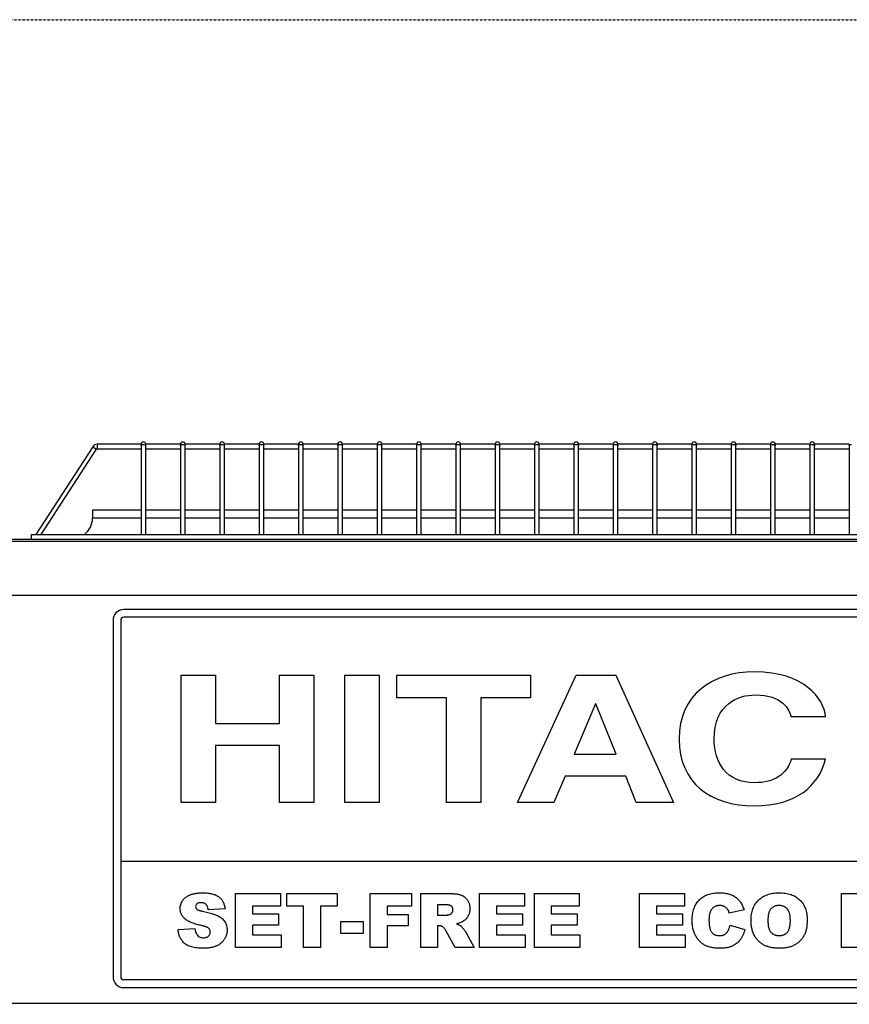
# Model space of a CAD drawing. Extents: x -90708 to 277869, y -117 to 207445.
# Tile 84 of 233: x -87454 to -86916, y 134511 to 135149. Entities that reach past the tile are written whole.
import ezdxf

# ---------------------------------------------------------------- set-up
doc = ezdxf.new("R2010")
doc.units = 0
doc.header["$MEASUREMENT"] = 0
doc.linetypes.add('DASHDOT', pattern=[1, 0.5, -0.25, 0, -0.25])
doc.layers.add('ARQ - EQUIPO CONDENSADORA', color=40, linetype='CONTINUOUS')
doc.layers.add('ARQ-GRELHAS', color=30, linetype='CONTINUOUS')

msp = doc.modelspace()

# ---------------------------------------------------------------- linework, layer by layer
at = {"layer": 'ARQ - EQUIPO CONDENSADORA', "linetype": 'Continuous'}
for p, q in [((-87406.681, 134871.941), (-87443.636, 134815.035)), ((-87440.059, 134815.035), (-87404.165, 134870.307)), ((-87406.681, 134871.941), (-87404.165, 134870.307)), ((-87375.322, 134873.535), (-87403.745, 134873.535)), ((-87403.745, 134873.535), (-87403.745, 134870.535)), ((-87403.745, 134870.535), (-87375.322, 134870.535)), ((-87375.322, 134873.535), (-87375.322, 134872.624)), ((-87375.322, 134872.624), (-87375.322, 134815.035)), ((-87372.322, 134872.624), (-87372.322, 134873.535)), ((-87349.822, 134873.535), (-87372.322, 134873.535)), ((-87372.322, 134815.035), (-87372.322, 134872.624)), ((-87372.322, 134870.535), (-87349.822, 134870.535)), ((-87349.822, 134873.535), (-87349.822, 134872.624)), ((-87349.822, 134872.624), (-87349.822, 134815.035)), ((-87346.822, 134872.624), (-87346.822, 134873.535)), ((-87324.322, 134873.535), (-87346.822, 134873.535)), ((-87346.822, 134815.035), (-87346.822, 134872.624)), ((-87346.822, 134870.535), (-87324.322, 134870.535)), ((-87324.322, 134873.535), (-87324.322, 134872.624)), ((-87324.322, 134872.624), (-87324.322, 134815.035)), ((-87321.322, 134872.624), (-87321.322, 134873.535)), ((-87298.822, 134873.535), (-87321.322, 134873.535)), ((-87321.322, 134815.035), (-87321.322, 134872.624)), ((-87321.322, 134870.535), (-87298.822, 134870.535)), ((-87298.822, 134873.535), (-87298.822, 134872.624)), ((-87298.822, 134872.624), (-87298.822, 134815.035)), ((-87295.822, 134872.624), (-87295.822, 134873.535)), ((-87273.322, 134873.535), (-87295.822, 134873.535)), ((-87295.822, 134815.035), (-87295.822, 134872.624)), ((-87295.822, 134870.535), (-87273.322, 134870.535)), ((-87273.322, 134873.535), (-87273.322, 134872.624)), ((-87273.322, 134872.624), (-87273.322, 134815.035)), ((-87270.322, 134872.624), (-87270.322, 134873.535)), ((-87247.822, 134873.535), (-87270.322, 134873.535)), ((-87270.322, 134815.035), (-87270.322, 134872.624)), ((-87270.322, 134870.535), (-87247.822, 134870.535)), ((-87247.822, 134873.535), (-87247.822, 134872.624)), ((-87247.822, 134872.624), (-87247.822, 134815.035)), ((-87244.822, 134872.624), (-87244.822, 134873.535)), ((-87222.322, 134873.535), (-87244.822, 134873.535)), ((-87244.822, 134815.035), (-87244.822, 134872.624)), ((-87244.822, 134870.535), (-87222.322, 134870.535)), ((-87222.322, 134873.535), (-87222.322, 134872.624)), ((-87222.322, 134872.624), (-87222.322, 134815.035)), ((-87219.322, 134872.624), (-87219.322, 134873.535)), ((-87196.822, 134873.535), (-87219.322, 134873.535)), ((-87219.322, 134815.035), (-87219.322, 134872.624)), ((-87219.322, 134870.535), (-87196.822, 134870.535)), ((-87196.822, 134873.535), (-87196.822, 134872.624)), ((-87196.822, 134872.624), (-87196.822, 134815.035)), ((-87193.822, 134872.624), (-87193.822, 134873.535)), ((-87171.322, 134873.535), (-87193.822, 134873.535)), ((-87193.822, 134815.035), (-87193.822, 134872.624)), ((-87193.822, 134870.535), (-87171.322, 134870.535)), ((-87171.322, 134873.535), (-87171.322, 134872.624)), ((-87171.322, 134872.624), (-87171.322, 134815.035)), ((-87168.322, 134872.624), (-87168.322, 134873.535)), ((-87145.822, 134873.535), (-87168.322, 134873.535)), ((-87168.322, 134815.035), (-87168.322, 134872.624)), ((-87168.322, 134870.535), (-87145.822, 134870.535)), ((-87145.822, 134873.535), (-87145.822, 134872.624)), ((-87145.822, 134872.624), (-87145.822, 134815.035)), ((-87142.822, 134872.624), (-87142.822, 134873.535)), ((-87120.322, 134873.535), (-87142.822, 134873.535)), ((-87142.822, 134815.035), (-87142.822, 134872.624)), ((-87142.822, 134870.535), (-87120.322, 134870.535)), ((-87120.322, 134873.535), (-87120.322, 134872.624)), ((-87120.322, 134872.624), (-87120.322, 134815.035)), ((-87117.322, 134872.624), (-87117.322, 134873.535)), ((-87094.822, 134873.535), (-87117.322, 134873.535)), ((-87117.322, 134815.035), (-87117.322, 134872.624)), ((-87117.322, 134870.535), (-87094.822, 134870.535)), ((-87094.822, 134873.535), (-87094.822, 134872.624)), ((-87094.822, 134872.624), (-87094.822, 134815.035)), ((-87091.822, 134872.624), (-87091.822, 134873.535)), ((-87069.322, 134873.535), (-87091.822, 134873.535)), ((-87091.822, 134815.035), (-87091.822, 134872.624)), ((-87091.822, 134870.535), (-87069.322, 134870.535)), ((-87069.322, 134873.535), (-87069.322, 134872.624)), ((-87069.322, 134872.624), (-87069.322, 134815.035)), ((-87066.322, 134872.624), (-87066.322, 134873.535)), ((-87043.822, 134873.535), (-87066.322, 134873.535)), ((-87066.322, 134815.035), (-87066.322, 134872.624)), ((-87066.322, 134870.535), (-87043.822, 134870.535)), ((-87043.822, 134873.535), (-87043.822, 134872.624)), ((-87043.822, 134872.624), (-87043.822, 134815.035)), ((-87040.822, 134872.624), (-87040.822, 134873.535)), ((-87018.322, 134873.535), (-87040.822, 134873.535)), ((-87040.822, 134815.035), (-87040.822, 134872.624)), ((-87040.822, 134870.535), (-87018.322, 134870.535)), ((-87018.322, 134873.535), (-87018.322, 134872.624)), ((-87018.322, 134872.624), (-87018.322, 134815.035)), ((-87015.322, 134872.624), (-87015.322, 134873.535)), ((-86992.822, 134873.535), (-87015.322, 134873.535)), ((-87015.322, 134815.035), (-87015.322, 134872.624)), ((-87015.322, 134870.535), (-86992.822, 134870.535)), ((-86992.822, 134873.535), (-86992.822, 134872.624)), ((-86992.822, 134872.624), (-86992.822, 134815.035)), ((-86989.822, 134872.624), (-86989.822, 134873.535)), ((-86967.322, 134873.535), (-86989.822, 134873.535)), ((-86989.822, 134815.035), (-86989.822, 134872.624)), ((-86989.822, 134870.535), (-86967.322, 134870.535)), ((-86967.322, 134873.535), (-86967.322, 134872.624)), ((-86967.322, 134872.624), (-86967.322, 134815.035)), ((-86964.322, 134872.624), (-86964.322, 134873.535)), ((-86941.822, 134873.535), (-86964.322, 134873.535)), ((-86964.322, 134815.035), (-86964.322, 134872.624)), ((-86964.322, 134870.535), (-86941.822, 134870.535)), ((-86941.822, 134873.535), (-86941.822, 134872.624)), ((-86941.822, 134872.624), (-86941.822, 134815.035)), ((-86938.822, 134872.624), (-86938.822, 134873.535)), ((-86916.322, 134873.535), (-86938.822, 134873.535)), ((-86938.822, 134815.035), (-86938.822, 134872.624)), ((-86938.822, 134870.535), (-86916.322, 134870.535)), ((-86916.322, 134873.535), (-86916.322, 134872.624)), ((-86916.322, 134872.624), (-86916.322, 134815.035)), ((-87406.821, 134830.785), (-87406.821, 134825.785)), ((-87375.322, 134830.785), (-87406.821, 134830.785)), ((-87349.822, 134830.785), (-87372.322, 134830.785)), ((-87324.322, 134830.785), (-87346.822, 134830.785)), ((-87298.822, 134830.785), (-87321.322, 134830.785)), ((-87273.322, 134830.785), (-87295.822, 134830.785)), ((-87247.822, 134830.785), (-87270.322, 134830.785)), ((-87222.322, 134830.785), (-87244.822, 134830.785)), ((-87196.822, 134830.785), (-87219.322, 134830.785)), ((-87171.322, 134830.785), (-87193.822, 134830.785)), ((-87145.822, 134830.785), (-87168.322, 134830.785)), ((-87120.322, 134830.785), (-87142.822, 134830.785)), ((-87094.822, 134830.785), (-87117.322, 134830.785)), ((-87069.322, 134830.785), (-87091.822, 134830.785)), ((-87043.822, 134830.785), (-87066.322, 134830.785)), ((-87018.322, 134830.785), (-87040.822, 134830.785)), ((-86992.822, 134830.785), (-87015.322, 134830.785)), ((-86967.322, 134830.785), (-86989.822, 134830.785)), ((-86941.822, 134830.785), (-86964.322, 134830.785)), ((-86916.322, 134830.785), (-86938.822, 134830.785)), ((-87406.821, 134825.785), (-87375.322, 134825.785)), ((-87372.322, 134825.785), (-87349.822, 134825.785)), ((-87346.822, 134825.785), (-87324.322, 134825.785)), ((-87321.322, 134825.785), (-87298.822, 134825.785)), ((-87295.822, 134825.785), (-87273.322, 134825.785)), ((-87270.322, 134825.785), (-87247.822, 134825.785)), ((-87244.822, 134825.785), (-87222.322, 134825.785)), ((-87219.322, 134825.785), (-87196.822, 134825.785)), ((-87193.822, 134825.785), (-87171.322, 134825.785)), ((-87168.322, 134825.785), (-87145.822, 134825.785)), ((-87142.822, 134825.785), (-87120.322, 134825.785)), ((-87117.322, 134825.785), (-87094.822, 134825.785)), ((-87091.822, 134825.785), (-87069.322, 134825.785)), ((-87066.322, 134825.785), (-87043.822, 134825.785)), ((-87040.822, 134825.785), (-87018.322, 134825.785)), ((-87015.322, 134825.785), (-86992.822, 134825.785)), ((-86989.822, 134825.785), (-86967.322, 134825.785)), ((-86964.322, 134825.785), (-86941.822, 134825.785)), ((-86938.822, 134825.785), (-86916.322, 134825.785)), ((-87545.072, 134812.035), (-87446.322, 134812.035)), ((-87545.072, 134810.784), (-86593.572, 134810.784)), ((-87446.322, 134812.035), (-87446.322, 134815.035)), ((-87446.322, 134815.035), (-86690.322, 134815.035)), ((-87446.322, 134812.035), (-86690.322, 134812.035)), ((-87545.072, 134775.785), (-86593.572, 134775.785)), ((-86750.521, 134766.491), (-87386.521, 134766.491)), ((-87393.521, 134759.491), (-87393.521, 134528.491)), ((-87388.521, 134759.491), (-87388.521, 134603.491)), ((-86750.521, 134761.491), (-87386.521, 134761.491)), ((-87349.424, 134723.849), (-87327.171, 134723.849)), ((-87349.424, 134641.491), (-87349.424, 134723.849)), ((-87327.171, 134723.849), (-87327.171, 134692.649)), ((-87285.633, 134723.849), (-87263.381, 134723.849)), ((-87285.633, 134692.649), (-87285.633, 134723.849)), ((-87263.381, 134723.849), (-87263.381, 134641.491)), ((-87243.354, 134723.849), (-87221.102, 134723.849)), ((-87243.354, 134641.491), (-87243.354, 134723.849)), ((-87221.102, 134723.849), (-87221.102, 134641.491)), ((-87209.53, 134723.849), (-87122.894, 134723.849)), ((-87209.53, 134709.281), (-87209.53, 134723.849)), ((-87131.35, 134641.491), (-87093.373, 134723.849)), ((-87122.894, 134723.849), (-87122.894, 134709.281)), ((-87093.373, 134723.849), (-87067.708, 134723.849)), ((-87067.708, 134723.849), (-87030.176, 134641.491)), ((-87177.339, 134709.281), (-87209.53, 134709.281)), ((-87177.339, 134641.491), (-87177.339, 134709.281)), ((-87155.086, 134709.281), (-87155.086, 134641.491)), ((-87122.894, 134709.281), (-87155.086, 134709.281)), ((-87080.911, 134705.267), (-87094.559, 134672.691)), ((-87080.614, 134705.267), (-87080.911, 134705.267)), ((-87067.411, 134672.691), (-87080.614, 134705.267)), ((-86931.672, 134696.893), (-86953.923, 134696.893)), ((-87327.171, 134692.649), (-87285.633, 134692.649)), ((-87327.171, 134678.426), (-87327.171, 134641.491)), ((-87285.633, 134678.426), (-87327.171, 134678.426)), ((-87285.633, 134641.491), (-87285.633, 134678.426)), ((-87094.559, 134672.691), (-87067.411, 134672.691)), ((-86953.923, 134669.709), (-86931.672, 134669.709)), ((-87100.494, 134658.467), (-87107.911, 134641.491)), ((-87061.181, 134658.467), (-87100.494, 134658.467)), ((-87054.357, 134641.491), (-87061.181, 134658.467)), ((-87327.171, 134641.491), (-87349.424, 134641.491)), ((-87263.381, 134641.491), (-87285.633, 134641.491)), ((-87221.102, 134641.491), (-87243.354, 134641.491)), ((-87155.086, 134641.491), (-87177.339, 134641.491)), ((-87107.911, 134641.491), (-87131.35, 134641.491)), ((-87030.176, 134641.491), (-87054.357, 134641.491)), ((-87388.521, 134603.491), (-87388.521, 134528.491)), ((-87388.521, 134603.491), (-86748.521, 134603.491)), ((-87314.082, 134582.426), (-87284.992, 134582.426)), ((-87314.082, 134547.426), (-87314.082, 134582.426)), ((-87284.992, 134582.426), (-87284.992, 134574.244)), ((-87280.901, 134582.426), (-87248.173, 134582.426)), ((-87280.901, 134574.244), (-87280.901, 134582.426)), ((-87248.173, 134582.426), (-87248.173, 134574.244)), ((-87226.81, 134582.426), (-87199.992, 134582.426)), ((-87226.81, 134547.426), (-87226.81, 134582.426)), ((-87199.992, 134582.426), (-87199.992, 134574.244)), ((-87194.082, 134547.426), (-87194.082, 134582.426)), ((-87194.082, 134582.426), (-87175.922, 134582.426)), ((-87155.901, 134547.426), (-87155.901, 134582.426)), ((-87155.901, 134582.426), (-87126.81, 134582.426)), ((-87126.81, 134582.426), (-87126.81, 134574.244)), ((-87120.446, 134582.426), (-87091.355, 134582.426)), ((-87120.446, 134547.426), (-87120.446, 134582.426)), ((-87091.355, 134582.426), (-87091.355, 134574.244)), ((-87052.264, 134547.426), (-87052.264, 134582.426)), ((-87052.264, 134582.426), (-87023.173, 134582.426)), ((-87023.173, 134582.426), (-87023.173, 134574.244)), ((-86921.355, 134547.426), (-86921.355, 134582.426)), ((-86921.355, 134582.426), (-86894.537, 134582.426)), ((-87178.358, 134575.153), (-87183.173, 134575.153)), ((-87183.173, 134575.153), (-87183.173, 134568.335)), ((-87320.901, 134572.575), (-87331.81, 134571.971)), ((-87284.992, 134574.244), (-87303.173, 134574.244)), ((-87303.173, 134574.244), (-87303.173, 134569.244)), ((-87303.173, 134569.244), (-87286.355, 134569.244)), ((-87286.355, 134569.244), (-87286.355, 134561.971)), ((-87269.992, 134574.244), (-87280.901, 134574.244)), ((-87269.992, 134547.426), (-87269.992, 134574.244)), ((-87259.082, 134574.244), (-87259.082, 134547.426)), ((-87248.173, 134574.244), (-87259.082, 134574.244)), ((-87199.992, 134574.244), (-87215.901, 134574.244)), ((-87215.901, 134574.244), (-87215.901, 134568.79)), ((-87215.901, 134568.79), (-87202.264, 134568.79)), ((-87202.264, 134568.79), (-87202.264, 134561.517)), ((-87183.173, 134568.335), (-87178.55, 134568.335)), ((-87126.81, 134574.244), (-87144.992, 134574.244)), ((-87144.992, 134574.244), (-87144.992, 134569.244)), ((-87144.992, 134569.244), (-87128.173, 134569.244)), ((-87128.173, 134569.244), (-87128.173, 134561.971)), ((-87091.355, 134574.244), (-87109.537, 134574.244)), ((-87109.537, 134574.244), (-87109.537, 134569.244)), ((-87109.537, 134569.244), (-87092.719, 134569.244)), ((-87092.719, 134569.244), (-87092.719, 134561.971)), ((-87023.173, 134574.244), (-87041.355, 134574.244)), ((-87041.355, 134574.244), (-87041.355, 134569.244)), ((-87041.355, 134569.244), (-87024.537, 134569.244)), ((-87024.537, 134569.244), (-87024.537, 134561.971)), ((-86984.537, 134571.858), (-86994.082, 134569.699)), ((-87286.355, 134561.971), (-87303.173, 134561.971)), ((-87303.173, 134561.971), (-87303.173, 134555.608)), ((-87245.901, 134564.244), (-87231.355, 134564.244)), ((-87245.901, 134556.517), (-87245.901, 134564.244)), ((-87231.355, 134564.244), (-87231.355, 134556.517)), ((-87215.901, 134561.517), (-87215.901, 134547.426)), ((-87202.264, 134561.517), (-87215.901, 134561.517)), ((-87182.215, 134561.517), (-87183.173, 134561.517)), ((-87183.173, 134561.517), (-87183.173, 134547.426)), ((-87128.173, 134561.971), (-87144.992, 134561.971)), ((-87144.992, 134561.971), (-87144.992, 134555.608)), ((-87109.537, 134561.971), (-87109.537, 134555.608)), ((-87092.719, 134561.971), (-87109.537, 134561.971)), ((-87041.355, 134561.971), (-87041.355, 134555.608)), ((-87024.537, 134561.971), (-87041.355, 134561.971)), ((-86993.628, 134561.971), (-86984.082, 134559.102)), ((-87351.355, 134559.059), (-87340.446, 134559.699)), ((-87303.173, 134555.608), (-87284.537, 134555.608)), ((-87284.537, 134555.608), (-87284.537, 134547.426)), ((-87231.355, 134556.517), (-87245.901, 134556.517)), ((-87171.845, 134547.426), (-87177.598, 134558.037)), ((-87164.942, 134557.405), (-87159.537, 134547.426)), ((-87144.992, 134555.608), (-87126.355, 134555.608)), ((-87126.355, 134555.608), (-87126.355, 134547.426)), ((-87109.537, 134555.608), (-87090.901, 134555.608)), ((-87090.901, 134555.608), (-87090.901, 134547.426)), ((-87041.355, 134555.608), (-87022.719, 134555.608)), ((-87022.719, 134555.608), (-87022.719, 134547.426)), ((-87284.537, 134547.426), (-87314.082, 134547.426)), ((-87259.082, 134547.426), (-87269.992, 134547.426)), ((-87215.901, 134547.426), (-87226.81, 134547.426)), ((-87183.173, 134547.426), (-87194.082, 134547.426)), ((-87159.537, 134547.426), (-87171.845, 134547.426)), ((-87126.355, 134547.426), (-87155.901, 134547.426)), ((-87090.901, 134547.426), (-87120.446, 134547.426)), ((-87022.719, 134547.426), (-87052.264, 134547.426)), ((-86910.446, 134547.426), (-86921.355, 134547.426)), ((-86750.521, 134526.491), (-87386.521, 134526.491)), ((-87386.521, 134521.491), (-86750.521, 134521.491)), ((-86633.972, 134511.286), (-87503.77, 134511.286))]:
    msp.add_line(p, q, dxfattribs=at)
at = {"layer": 'ARQ - EQUIPO CONDENSADORA', "linetype": 'Continuous', "flags": 128}
for points in [[(-87375.322, 134872.624), (-87375.207, 134872.937), (-87374.882, 134873.202), (-87374.396, 134873.379), (-87373.822, 134873.441)], [(-87373.822, 134873.441), (-87373.248, 134873.379), (-87372.761, 134873.202), (-87372.436, 134872.937), (-87372.322, 134872.624)], [(-87349.822, 134872.624), (-87349.707, 134872.937), (-87349.382, 134873.202), (-87348.896, 134873.379), (-87348.322, 134873.441)], [(-87348.322, 134873.441), (-87347.748, 134873.379), (-87347.261, 134873.202), (-87346.936, 134872.937), (-87346.822, 134872.624)], [(-87324.322, 134872.624), (-87324.207, 134872.937), (-87323.882, 134873.202), (-87323.396, 134873.379), (-87322.822, 134873.441)], [(-87322.822, 134873.441), (-87322.248, 134873.379), (-87321.761, 134873.202), (-87321.436, 134872.937), (-87321.322, 134872.624)], [(-87298.822, 134872.624), (-87298.707, 134872.937), (-87298.382, 134873.202), (-87297.896, 134873.379), (-87297.322, 134873.441)], [(-87297.322, 134873.441), (-87296.748, 134873.379), (-87296.261, 134873.202), (-87295.936, 134872.937), (-87295.822, 134872.624)], [(-87273.322, 134872.624), (-87273.207, 134872.937), (-87272.882, 134873.202), (-87272.396, 134873.379), (-87271.822, 134873.441)], [(-87271.822, 134873.441), (-87271.248, 134873.379), (-87270.761, 134873.202), (-87270.436, 134872.937), (-87270.322, 134872.624)], [(-87247.822, 134872.624), (-87247.707, 134872.937), (-87247.382, 134873.202), (-87246.896, 134873.379), (-87246.322, 134873.441)], [(-87246.322, 134873.441), (-87245.748, 134873.379), (-87245.261, 134873.202), (-87244.936, 134872.937), (-87244.822, 134872.624)], [(-87222.322, 134872.624), (-87222.207, 134872.937), (-87221.882, 134873.202), (-87221.396, 134873.379), (-87220.822, 134873.441)], [(-87220.822, 134873.441), (-87220.248, 134873.379), (-87219.761, 134873.202), (-87219.436, 134872.937), (-87219.322, 134872.624)], [(-87196.822, 134872.624), (-87196.707, 134872.937), (-87196.382, 134873.202), (-87195.896, 134873.379), (-87195.322, 134873.441)], [(-87195.322, 134873.441), (-87194.748, 134873.379), (-87194.261, 134873.202), (-87193.936, 134872.937), (-87193.822, 134872.624)], [(-87171.322, 134872.624), (-87171.207, 134872.937), (-87170.882, 134873.202), (-87170.396, 134873.379), (-87169.822, 134873.441)], [(-87169.822, 134873.441), (-87169.248, 134873.379), (-87168.761, 134873.202), (-87168.436, 134872.937), (-87168.322, 134872.624)], [(-87145.822, 134872.624), (-87145.707, 134872.937), (-87145.382, 134873.202), (-87144.896, 134873.379), (-87144.322, 134873.441)], [(-87144.322, 134873.441), (-87143.748, 134873.379), (-87143.261, 134873.202), (-87142.936, 134872.937), (-87142.822, 134872.624)], [(-87120.322, 134872.624), (-87120.207, 134872.937), (-87119.882, 134873.202), (-87119.396, 134873.379), (-87118.822, 134873.441)], [(-87118.822, 134873.441), (-87118.248, 134873.379), (-87117.761, 134873.202), (-87117.436, 134872.937), (-87117.322, 134872.624)], [(-87094.822, 134872.624), (-87094.707, 134872.937), (-87094.382, 134873.202), (-87093.896, 134873.379), (-87093.322, 134873.441)], [(-87093.322, 134873.441), (-87092.748, 134873.379), (-87092.261, 134873.202), (-87091.936, 134872.937), (-87091.822, 134872.624)], [(-87069.322, 134872.624), (-87069.207, 134872.937), (-87068.882, 134873.202), (-87068.396, 134873.379), (-87067.822, 134873.441)], [(-87067.822, 134873.441), (-87067.248, 134873.379), (-87066.761, 134873.202), (-87066.436, 134872.937), (-87066.322, 134872.624)], [(-87043.822, 134872.624), (-87043.707, 134872.937), (-87043.382, 134873.202), (-87042.896, 134873.379), (-87042.322, 134873.441)], [(-87042.322, 134873.441), (-87041.748, 134873.379), (-87041.261, 134873.202), (-87040.936, 134872.937), (-87040.822, 134872.624)], [(-87018.322, 134872.624), (-87018.207, 134872.937), (-87017.882, 134873.202), (-87017.396, 134873.379), (-87016.822, 134873.441)], [(-87016.822, 134873.441), (-87016.248, 134873.379), (-87015.761, 134873.202), (-87015.436, 134872.937), (-87015.322, 134872.624)], [(-86992.822, 134872.624), (-86992.707, 134872.937), (-86992.382, 134873.202), (-86991.896, 134873.379), (-86991.322, 134873.441)], [(-86991.322, 134873.441), (-86990.748, 134873.379), (-86990.261, 134873.202), (-86989.936, 134872.937), (-86989.822, 134872.624)], [(-86967.322, 134872.624), (-86967.207, 134872.937), (-86966.882, 134873.202), (-86966.396, 134873.379), (-86965.822, 134873.441)], [(-86965.822, 134873.441), (-86965.248, 134873.379), (-86964.761, 134873.202), (-86964.436, 134872.937), (-86964.322, 134872.624)], [(-86941.822, 134872.624), (-86941.707, 134872.937), (-86941.382, 134873.202), (-86940.896, 134873.379), (-86940.322, 134873.441)], [(-86940.322, 134873.441), (-86939.748, 134873.379), (-86939.261, 134873.202), (-86938.936, 134872.937), (-86938.822, 134872.624)], [(-86916.322, 134872.624), (-86916.207, 134872.937), (-86915.882, 134873.202), (-86915.396, 134873.379), (-86914.822, 134873.441)]]:
    msp.add_lwpolyline(points, dxfattribs=at)
at = {"layer": 'ARQ - EQUIPO CONDENSADORA', "linetype": 'Continuous'}
for centre, radius, start, end in [((-87373.822, 134873.535), 1.5, 90, 180), ((-87373.822, 134873.535), 1.5, 0, 90), ((-87348.322, 134873.535), 1.5, 90, 180), ((-87348.322, 134873.535), 1.5, 0, 90), ((-87322.822, 134873.535), 1.5, 90, 180), ((-87322.822, 134873.535), 1.5, 0, 90), ((-87297.322, 134873.535), 1.5, 90, 180), ((-87297.322, 134873.535), 1.5, 0, 90), ((-87271.822, 134873.535), 1.5, 90, 180), ((-87271.822, 134873.535), 1.5, 0, 90), ((-87246.322, 134873.535), 1.5, 90, 180), ((-87246.322, 134873.535), 1.5, 0, 90), ((-87220.822, 134873.535), 1.5, 90, 180), ((-87220.822, 134873.535), 1.5, 0, 90), ((-87195.322, 134873.535), 1.5, 90, 180), ((-87195.322, 134873.535), 1.5, 0, 90), ((-87169.822, 134873.535), 1.5, 90, 180), ((-87169.822, 134873.535), 1.5, 0, 90), ((-87144.322, 134873.535), 1.5, 90, 180), ((-87144.322, 134873.535), 1.5, 0, 90), ((-87118.822, 134873.535), 1.5, 90, 180), ((-87118.822, 134873.535), 1.5, 0, 90), ((-87093.322, 134873.535), 1.5, 90, 180), ((-87093.322, 134873.535), 1.5, 0, 90), ((-87067.822, 134873.535), 1.5, 90, 180), ((-87067.822, 134873.535), 1.5, 0, 90), ((-87042.322, 134873.535), 1.5, 90, 180), ((-87042.322, 134873.535), 1.5, 0, 90), ((-87016.822, 134873.535), 1.5, 90, 180), ((-87016.822, 134873.535), 1.5, 0, 90), ((-86991.322, 134873.535), 1.5, 90, 180), ((-86991.322, 134873.535), 1.5, 0, 90), ((-86965.822, 134873.535), 1.5, 90, 180), ((-86965.822, 134873.535), 1.5, 0, 90), ((-86940.322, 134873.535), 1.5, 90, 180), ((-86940.322, 134873.535), 1.5, 0, 90), ((-87403.745, 134870.035), 3.5, 90, 147), ((-87403.745, 134870.035), 0.5, 90, 147), ((-87420.571, 134825.785), 13.75, 308.572651, 0), ((-87386.521, 134759.491), 7, 90, 180), ((-87386.521, 134759.491), 2, 90, 180), ((-87386.521, 134528.491), 7, 180, 270), ((-87386.521, 134528.491), 2, 180, 270)]:
    msp.add_arc(centre, radius, start, end, dxfattribs=at)
for points in [[(-86977.66, 134726.028), (-87005.104, 134726.028), (-87026.615, 134711.346), (-87026.615, 134682.555)], [(-86931.672, 134696.893), (-86932.858, 134709.052), (-86945.765, 134726.028), (-86977.66, 134726.028)], [(-87003.918, 134682.326), (-87003.918, 134705.611), (-86988.192, 134711.116), (-86977.511, 134711.116)], [(-86977.511, 134711.116), (-86959.116, 134711.116), (-86955.704, 134701.825), (-86953.923, 134696.893)], [(-87026.615, 134682.555), (-87026.615, 134654.108), (-87006.292, 134639.292), (-86977.956, 134639.292)], [(-86977.511, 134654.223), (-86996.352, 134654.223), (-87003.918, 134667.529), (-87003.918, 134682.326)], [(-86977.956, 134639.292), (-86951.253, 134639.292), (-86936.122, 134651.815), (-86931.672, 134669.709)], [(-86953.923, 134669.709), (-86956.594, 134659.614), (-86965.198, 134654.223), (-86977.511, 134654.223)]]:
    msp.add_open_spline(points, degree=3, dxfattribs=at)
for points, knots in [([(-87349.992, 134572.738), (-87349.972, 134573.178), (-87349.932, 134574.057), (-87349.631, 134575.351), (-87349.138, 134576.604), (-87348.579, 134577.603), (-87348.039, 134578.371), (-87347.576, 134578.919), (-87347.06, 134579.432), (-87346.497, 134579.916), (-87345.887, 134580.369), (-87345.23, 134580.793), (-87344.518, 134581.171), (-87343.761, 134581.532), (-87342.94, 134581.853), (-87342.05, 134582.128), (-87341.087, 134582.362), (-87340.052, 134582.551), (-87338.946, 134582.7), (-87337.768, 134582.804), (-87336.517, 134582.869), (-87335.659, 134582.877), (-87335.219, 134582.881)], [0, 0, 0, 0, 0.0654536, 0.1309271, 0.1968346, 0.265539, 0.3009733, 0.3365233, 0.3724461, 0.4092197, 0.4470395, 0.4855976, 0.5256921, 0.5670399, 0.6106068, 0.6568026, 0.7058322, 0.7582135, 0.8133963, 0.8721988, 0.9343717, 1, 1, 1, 1]), ([(-87335.219, 134582.881), (-87334.679, 134582.876), (-87333.633, 134582.866), (-87332.113, 134582.739), (-87330.692, 134582.553), (-87329.368, 134582.287), (-87328.147, 134581.935), (-87327.018, 134581.523), (-87325.993, 134581.015), (-87325.057, 134580.439), (-87324.218, 134579.771), (-87323.467, 134579.015), (-87322.812, 134578.164), (-87322.245, 134577.223), (-87321.773, 134576.189), (-87321.381, 134575.068), (-87321.08, 134573.855), (-87320.962, 134573.01), (-87320.901, 134572.575)], [0, 0, 0, 0, 0.0819697, 0.1587718, 0.2313098, 0.2995448, 0.3634809, 0.4241011, 0.4818083, 0.5368621, 0.5905822, 0.6442096, 0.6982736, 0.7532582, 0.8106703, 0.8704633, 0.9334035, 1, 1, 1, 1]), ([(-87175.922, 134582.426), (-87175.512, 134582.424), (-87174.719, 134582.419), (-87173.568, 134582.374), (-87172.493, 134582.312), (-87171.49, 134582.224), (-87170.562, 134582.094), (-87169.709, 134581.945), (-87168.929, 134581.781), (-87168.219, 134581.569), (-87167.556, 134581.337), (-87166.935, 134581.052), (-87166.351, 134580.712), (-87165.79, 134580.342), (-87165.267, 134579.916), (-87164.775, 134579.448), (-87164.322, 134578.925), (-87163.896, 134578.368), (-87163.511, 134577.771), (-87163.177, 134577.136), (-87162.892, 134576.469), (-87162.669, 134575.768), (-87162.479, 134575.042), (-87162.352, 134574.279), (-87162.284, 134573.483), (-87162.271, 134572.942), (-87162.264, 134572.667)], [0, 0, 0, 0, 0.0637567, 0.1234965, 0.1792405, 0.231421, 0.2801496, 0.325043, 0.3661729, 0.4041886, 0.4402067, 0.4754935, 0.5103232, 0.5453802, 0.5799693, 0.6151559, 0.6509319, 0.6874889, 0.7242884, 0.7613783, 0.7990243, 0.8370149, 0.875805, 0.9157898, 0.9572273, 1, 1, 1, 1]), ([(-87018.173, 134565.011), (-87018.161, 134565.708), (-87018.138, 134567.065), (-87017.909, 134569.037), (-87017.564, 134570.891), (-87017.06, 134572.62), (-87016.403, 134574.217), (-87015.614, 134575.696), (-87014.669, 134577.045), (-87013.587, 134578.272), (-87012.37, 134579.36), (-87011.03, 134580.305), (-87009.57, 134581.105), (-87007.99, 134581.756), (-87006.29, 134582.262), (-87004.473, 134582.618), (-87002.537, 134582.844), (-87001.207, 134582.868), (-87000.524, 134582.881)], [0, 0, 0, 0, 0.0730518, 0.1422692, 0.2080186, 0.2706481, 0.3307834, 0.3888936, 0.4461421, 0.5031439, 0.5601252, 0.6169672, 0.6747598, 0.734436, 0.7958749, 0.8604537, 0.9284373, 1, 1, 1, 1]), ([(-87000.524, 134582.881), (-86999.989, 134582.873), (-86998.945, 134582.857), (-86997.424, 134582.729), (-86995.992, 134582.515), (-86994.645, 134582.232), (-86993.392, 134581.842), (-86992.218, 134581.386), (-86991.138, 134580.829), (-86990.137, 134580.192), (-86989.219, 134579.461), (-86988.36, 134578.649), (-86987.571, 134577.737), (-86986.829, 134576.746), (-86986.163, 134575.649), (-86985.553, 134574.47), (-86985.003, 134573.2), (-86984.695, 134572.312), (-86984.537, 134571.858)], [0, 0, 0, 0, 0.0761095, 0.1484068, 0.2168227, 0.2819293, 0.3439056, 0.4032944, 0.4608092, 0.5163736, 0.5717367, 0.627458, 0.684241, 0.7429532, 0.8034049, 0.866343, 0.9316329, 1, 1, 1, 1]), ([(-86979.992, 134564.905), (-86979.976, 134565.594), (-86979.946, 134566.937), (-86979.726, 134568.893), (-86979.351, 134570.733), (-86978.827, 134572.456), (-86978.158, 134574.064), (-86977.329, 134575.549), (-86976.352, 134576.92), (-86975.227, 134578.167), (-86973.965, 134579.274), (-86972.589, 134580.25), (-86971.083, 134581.06), (-86969.465, 134581.729), (-86967.73, 134582.248), (-86965.88, 134582.611), (-86963.913, 134582.847), (-86962.561, 134582.869), (-86961.867, 134582.881)], [0, 0, 0, 0, 0.07134434, 0.13890113, 0.20342966, 0.2654283, 0.32494333, 0.38329114, 0.44107716, 0.49884032, 0.55664295, 0.6144871, 0.67302799, 0.73322142, 0.79538346, 0.86010332, 0.92817479, 1, 1, 1, 1]), ([(-86961.867, 134582.881), (-86961.158, 134582.868), (-86959.778, 134582.845), (-86957.771, 134582.619), (-86955.885, 134582.263), (-86954.127, 134581.752), (-86952.492, 134581.098), (-86950.987, 134580.292), (-86949.603, 134579.342), (-86948.353, 134578.244), (-86947.233, 134577.024), (-86946.268, 134575.674), (-86945.448, 134574.211), (-86944.778, 134572.63), (-86944.261, 134570.932), (-86943.898, 134569.119), (-86943.662, 134567.193), (-86943.639, 134565.869), (-86943.628, 134565.189)], [0, 0, 0, 0, 0.0735179, 0.1432345, 0.2093098, 0.2725342, 0.3329527, 0.3917718, 0.4493709, 0.5068408, 0.5640691, 0.620946, 0.6787084, 0.7377258, 0.7989017, 0.8626147, 0.9294293, 1, 1, 1, 1]), ([(-87336.575, 134576.517), (-87337.038, 134576.496), (-87337.959, 134576.455), (-87339.128, 134575.838), (-87339.874, 134574.865), (-87339.952, 134574.139), (-87339.992, 134573.775)], [0, 0, 0, 0, 0.2807647, 0.5600223, 0.7799757, 1, 1, 1, 1]), ([(-87331.81, 134571.971), (-87331.879, 134572.343), (-87332.009, 134573.042), (-87332.332, 134574.006), (-87332.77, 134574.805), (-87333.318, 134575.448), (-87333.977, 134575.937), (-87334.747, 134576.281), (-87335.628, 134576.477), (-87336.25, 134576.503), (-87336.575, 134576.517)], [0, 0, 0, 0, 0.1543154, 0.2905119, 0.4135577, 0.5247224, 0.6333085, 0.7459214, 0.8670608, 1, 1, 1, 1]), ([(-87173.173, 134571.787), (-87173.187, 134572.044), (-87173.213, 134572.533), (-87173.411, 134573.227), (-87173.773, 134573.814), (-87174.176, 134574.226), (-87174.572, 134574.501), (-87174.939, 134574.677), (-87175.364, 134574.823), (-87175.85, 134574.943), (-87176.39, 134575.043), (-87176.993, 134575.101), (-87177.654, 134575.147), (-87178.116, 134575.151), (-87178.358, 134575.153)], [0, 0, 0, 0, 0.1089896, 0.2075484, 0.3026768, 0.3986033, 0.4498908, 0.506965, 0.5708431, 0.6403025, 0.7189456, 0.8038373, 0.8974841, 1, 1, 1, 1]), ([(-87000.226, 134574.699), (-87000.52, 134574.691), (-87001.095, 134574.677), (-87001.93, 134574.54), (-87002.713, 134574.313), (-87003.442, 134573.989), (-87004.123, 134573.584), (-87004.746, 134573.08), (-87005.311, 134572.486), (-87005.636, 134572.037), (-87005.801, 134571.808)], [0, 0, 0, 0, 0.1343556, 0.2626372, 0.3855806, 0.5062353, 0.6261353, 0.746984, 0.8709946, 1, 1, 1, 1]), ([(-86995.119, 134572.078), (-86995.273, 134572.281), (-86995.575, 134572.681), (-86996.11, 134573.201), (-86996.688, 134573.653), (-86997.315, 134574.03), (-86997.986, 134574.332), (-86998.7, 134574.543), (-86999.452, 134574.675), (-86999.965, 134574.691), (-87000.226, 134574.699)], [0, 0, 0, 0, 0.1277933, 0.2514231, 0.3734696, 0.4956492, 0.6181007, 0.7422728, 0.8689766, 1, 1, 1, 1]), ([(-86961.895, 134574.699), (-86962.158, 134574.692), (-86962.675, 134574.679), (-86963.431, 134574.569), (-86964.149, 134574.396), (-86964.825, 134574.143), (-86965.461, 134573.821), (-86966.06, 134573.43), (-86966.617, 134572.964), (-86967.134, 134572.428), (-86967.598, 134571.807), (-86967.998, 134571.093), (-86968.337, 134570.287), (-86968.613, 134569.387), (-86968.821, 134568.396), (-86968.977, 134567.314), (-86969.069, 134566.14), (-86969.078, 134565.326), (-86969.082, 134564.905)], [0, 0, 0, 0, 0.05714178, 0.11219744, 0.16570617, 0.21728972, 0.26857761, 0.32021241, 0.37242785, 0.42589455, 0.4817443, 0.54023778, 0.60337573, 0.67120667, 0.74433607, 0.82331954, 0.90843694, 1, 1, 1, 1]), ([(-86954.537, 134565.373), (-86954.542, 134565.764), (-86954.55, 134566.521), (-86954.643, 134567.615), (-86954.796, 134568.627), (-86955.017, 134569.555), (-86955.291, 134570.406), (-86955.63, 134571.177), (-86956.036, 134571.863), (-86956.504, 134572.468), (-86957.024, 134572.993), (-86957.588, 134573.451), (-86958.197, 134573.84), (-86958.854, 134574.148), (-86959.547, 134574.405), (-86960.293, 134574.568), (-86961.08, 134574.68), (-86961.62, 134574.692), (-86961.895, 134574.699)], [0, 0, 0, 0, 0.0866633, 0.1678128, 0.2432633, 0.3134374, 0.3791917, 0.4412486, 0.4998718, 0.5556414, 0.6102217, 0.6636069, 0.7164835, 0.7700311, 0.8241778, 0.8802211, 0.9390344, 1, 1, 1, 1]), ([(-87346.93, 134566.048), (-87347.174, 134566.271), (-87347.654, 134566.708), (-87348.28, 134567.437), (-87348.814, 134568.209), (-87349.238, 134569.03), (-87349.578, 134569.893), (-87349.817, 134570.801), (-87349.963, 134571.756), (-87349.982, 134572.406), (-87349.992, 134572.738)], [0, 0, 0, 0, 0.1301467, 0.2559687, 0.3782466, 0.4993955, 0.6197643, 0.7434607, 0.8690781, 1, 1, 1, 1]), ([(-87339.992, 134573.775), (-87339.933, 134573.446), (-87339.827, 134572.856), (-87339.39, 134572.454), (-87339.196, 134572.277)], [0, 0, 0, 0, 0.5581028, 1, 1, 1, 1]), ([(-87339.196, 134572.277), (-87339.121, 134572.218), (-87338.96, 134572.092), (-87338.67, 134571.92), (-87338.311, 134571.761), (-87337.889, 134571.599), (-87337.4, 134571.443), (-87336.847, 134571.289), (-87336.23, 134571.131), (-87335.794, 134571.039), (-87335.567, 134570.991)], [0.00000257, 0.00000257, 0.00000257, 0.00000257, 0.07319797, 0.15856073, 0.25927445, 0.37686203, 0.507649, 0.65595393, 0.82017083, 0.9999965, 0.9999965, 0.9999965, 0.9999965]), ([(-87335.567, 134570.991), (-87334.372, 134570.725), (-87331.982, 134570.193), (-87328.447, 134569.199), (-87325.294, 134567.987), (-87322.712, 134566.304), (-87320.873, 134564.216), (-87319.727, 134561.654), (-87319.6, 134559.815), (-87319.537, 134558.896)], [0, 0, 0, 0, 0.16691278, 0.33380526, 0.5005338, 0.62550343, 0.75023172, 0.87509539, 1, 1, 1, 1]), ([(-87178.55, 134568.335), (-87178.396, 134568.342), (-87178.027, 134568.36), (-87177.388, 134568.456), (-87176.573, 134568.597), (-87175.974, 134568.721), (-87175.645, 134568.79)], [0, 0, 0, 0, 0.1571357, 0.3762192, 0.6578687, 1, 1, 1, 1]), ([(-87175.645, 134568.79), (-87175.47, 134568.83), (-87175.123, 134568.911), (-87174.647, 134569.145), (-87174.216, 134569.448), (-87173.851, 134569.831), (-87173.553, 134570.272), (-87173.33, 134570.748), (-87173.196, 134571.259), (-87173.181, 134571.608), (-87173.173, 134571.787)], [0, 0, 0, 0, 0.12751976, 0.25261248, 0.3746268, 0.50092764, 0.62709356, 0.75146948, 0.8732393, 1, 1, 1, 1]), ([(-87162.264, 134572.667), (-87162.278, 134572.198), (-87162.304, 134571.282), (-87162.552, 134569.961), (-87162.948, 134568.735), (-87163.515, 134567.617), (-87164.218, 134566.601), (-87165.042, 134565.686), (-87165.984, 134564.865), (-87166.692, 134564.415), (-87167.051, 134564.187)], [0, 0, 0, 0, 0.1377492, 0.2684083, 0.3927377, 0.514823, 0.6346707, 0.7541978, 0.8753508, 1, 1, 1, 1]), ([(-87005.801, 134571.808), (-87005.919, 134571.619), (-87006.164, 134571.226), (-87006.455, 134570.567), (-87006.717, 134569.841), (-87006.905, 134569.031), (-87007.074, 134568.151), (-87007.181, 134567.189), (-87007.255, 134566.153), (-87007.261, 134565.437), (-87007.264, 134565.068)], [0, 0, 0, 0, 0.0956557, 0.1984021, 0.3082937, 0.4265677, 0.554694, 0.6928069, 0.8414828, 1, 1, 1, 1]), ([(-86994.082, 134569.699), (-86994.162, 134569.953), (-86994.311, 134570.429), (-86994.568, 134571.078), (-86994.823, 134571.625), (-86995.026, 134571.935), (-86995.119, 134572.078)], [0, 0, 0, 0, 0.3068907, 0.5736635, 0.8040876, 1, 1, 1, 1]), ([(-87336.781, 134561.836), (-87337.356, 134561.969), (-87338.464, 134562.224), (-87340.052, 134562.678), (-87341.515, 134563.145), (-87342.85, 134563.659), (-87344.058, 134564.203), (-87345.139, 134564.776), (-87346.098, 134565.376), (-87346.66, 134565.83), (-87346.93, 134566.048)], [0, 0, 0, 0, 0.15940822, 0.30784662, 0.44660823, 0.57496719, 0.69451392, 0.80484284, 0.90595163, 1, 1, 1, 1]), ([(-87331.44, 134559.812), (-87331.537, 134559.903), (-87331.752, 134560.104), (-87332.167, 134560.359), (-87332.679, 134560.622), (-87333.299, 134560.873), (-87334.021, 134561.12), (-87334.845, 134561.369), (-87335.777, 134561.607), (-87336.435, 134561.758), (-87336.781, 134561.836)], [0, 0, 0, 0, 0.0689038, 0.1525584, 0.2522098, 0.3681148, 0.499701, 0.648857, 0.8154628, 1, 1, 1, 1]), ([(-87179.558, 134560.714), (-87179.756, 134560.837), (-87180.152, 134561.081), (-87180.804, 134561.335), (-87181.497, 134561.49), (-87181.972, 134561.508), (-87182.215, 134561.517)], [0, 0, 0, 0, 0.24745541, 0.4942802, 0.74213375, 1, 1, 1, 1]), ([(-87167.051, 134564.187), (-87167.307, 134564.05), (-87167.851, 134563.758), (-87168.766, 134563.395), (-87169.813, 134563.072), (-87170.559, 134562.891), (-87170.95, 134562.795)], [0, 0, 0, 0, 0.2094789, 0.4456511, 0.7089516, 1, 1, 1, 1]), ([(-87170.95, 134562.795), (-87170.651, 134562.69), (-87170.091, 134562.493), (-87169.326, 134562.166), (-87168.689, 134561.838), (-87168.325, 134561.593), (-87168.159, 134561.481)], [0, 0, 0, 0, 0.3077532, 0.5749755, 0.8058987, 1, 1, 1, 1]), ([(-86999.956, 134546.971), (-87000.422, 134546.978), (-87001.332, 134546.991), (-87002.664, 134547.059), (-87003.93, 134547.185), (-87005.131, 134547.373), (-87006.271, 134547.594), (-87007.343, 134547.879), (-87008.349, 134548.213), (-87009.295, 134548.597), (-87010.196, 134549.048), (-87011.052, 134549.584), (-87011.884, 134550.19), (-87012.676, 134550.883), (-87013.446, 134551.645), (-87014.189, 134552.484), (-87014.886, 134553.412), (-87015.565, 134554.402), (-87016.184, 134555.471), (-87016.718, 134556.621), (-87017.163, 134557.847), (-87017.531, 134559.141), (-87017.824, 134560.504), (-87018.027, 134561.943), (-87018.148, 134563.454), (-87018.165, 134564.485), (-87018.173, 134565.011)], [0, 0, 0, 0, 0.0478188, 0.0932657, 0.1366839, 0.1781802, 0.2177787, 0.2556881, 0.2917576, 0.3263689, 0.3603396, 0.3948879, 0.4297881, 0.4657456, 0.5026409, 0.5408127, 0.5804685, 0.6215282, 0.6638208, 0.7069245, 0.7513783, 0.7973144, 0.8447231, 0.894248, 0.9461043, 1, 1, 1, 1]), ([(-87007.264, 134565.068), (-87007.258, 134564.611), (-87007.247, 134563.737), (-87007.174, 134562.479), (-87007.031, 134561.334), (-87006.843, 134560.299), (-87006.607, 134559.372), (-87006.301, 134558.561), (-87005.951, 134557.854), (-87005.529, 134557.262), (-87005.062, 134556.76), (-87004.552, 134556.327), (-87003.996, 134555.968), (-87003.401, 134555.662), (-87002.755, 134555.437), (-87002.067, 134555.276), (-87001.335, 134555.173), (-87000.832, 134555.16), (-87000.574, 134555.153)], [0, 0, 0, 0, 0.1001368, 0.1916118, 0.2757696, 0.3527886, 0.4219903, 0.4851926, 0.5422626, 0.5943636, 0.6439154, 0.6921351, 0.7404775, 0.7887308, 0.8382799, 0.889992, 0.9433987, 1, 1, 1, 1]), ([(-87000.574, 134555.153), (-87000.325, 134555.159), (-86999.841, 134555.171), (-86999.136, 134555.245), (-86998.48, 134555.389), (-86997.872, 134555.582), (-86997.307, 134555.821), (-86996.791, 134556.121), (-86996.324, 134556.48), (-86995.905, 134556.897), (-86995.519, 134557.361), (-86995.172, 134557.879), (-86994.845, 134558.441), (-86994.54, 134559.049), (-86994.268, 134559.709), (-86994.033, 134560.419), (-86993.806, 134561.175), (-86993.689, 134561.701), (-86993.628, 134561.971)], [0, 0, 0, 0, 0.0694012, 0.1351916, 0.1973755, 0.256281, 0.3130865, 0.368141, 0.4223048, 0.4769497, 0.5327636, 0.5902865, 0.6506658, 0.7141721, 0.779916, 0.8496777, 0.9226217, 1, 1, 1, 1]), ([(-86961.44, 134546.971), (-86961.923, 134546.977), (-86962.871, 134546.988), (-86964.261, 134547.071), (-86965.588, 134547.222), (-86966.849, 134547.425), (-86968.049, 134547.689), (-86969.184, 134548.005), (-86970.257, 134548.383), (-86971.269, 134548.823), (-86972.225, 134549.331), (-86973.132, 134549.899), (-86973.988, 134550.543), (-86974.797, 134551.255), (-86975.565, 134552.032), (-86976.293, 134552.871), (-86976.969, 134553.783), (-86977.592, 134554.764), (-86978.164, 134555.806), (-86978.654, 134556.918), (-86979.065, 134558.097), (-86979.405, 134559.336), (-86979.667, 134560.639), (-86979.858, 134562.002), (-86979.974, 134563.432), (-86979.985, 134564.407), (-86979.992, 134564.905)], [0, 0, 0, 0, 0.04926477, 0.0966771, 0.14187167, 0.18541598, 0.22695128, 0.26708172, 0.30549313, 0.34290426, 0.3795192, 0.41575967, 0.4519768, 0.48859095, 0.52563958, 0.5632992, 0.60178643, 0.64130424, 0.68171264, 0.72289838, 0.76512686, 0.80894077, 0.85378312, 0.90059717, 0.94928165, 1, 1, 1, 1]), ([(-86969.082, 134564.905), (-86969.078, 134564.485), (-86969.069, 134563.677), (-86968.977, 134562.509), (-86968.822, 134561.435), (-86968.61, 134560.452), (-86968.347, 134559.556), (-86968.001, 134558.757), (-86967.609, 134558.042), (-86967.146, 134557.421), (-86966.631, 134556.888), (-86966.074, 134556.42), (-86965.466, 134556.029), (-86964.816, 134555.707), (-86964.122, 134555.458), (-86963.386, 134555.281), (-86962.606, 134555.172), (-86962.07, 134555.16), (-86961.795, 134555.153)], [0, 0, 0, 0, 0.0906437, 0.174872, 0.2529973, 0.3253009, 0.3921904, 0.4545764, 0.5132558, 0.5681405, 0.6213693, 0.6733524, 0.7251865, 0.777162, 0.8299581, 0.8842232, 0.9405551, 1, 1, 1, 1]), ([(-86961.795, 134555.153), (-86961.516, 134555.16), (-86960.968, 134555.172), (-86960.175, 134555.282), (-86959.427, 134555.45), (-86958.728, 134555.692), (-86958.077, 134556.006), (-86957.475, 134556.391), (-86956.927, 134556.85), (-86956.42, 134557.375), (-86955.964, 134557.994), (-86955.584, 134558.729), (-86955.261, 134559.571), (-86954.991, 134560.519), (-86954.79, 134561.577), (-86954.644, 134562.745), (-86954.55, 134564.022), (-86954.541, 134564.912), (-86954.537, 134565.373)], [0, 0, 0, 0, 0.05839813, 0.11427163, 0.16704653, 0.21833663, 0.2683158, 0.3176921, 0.36719945, 0.41720797, 0.46992029, 0.52698656, 0.58960894, 0.65800309, 0.73257416, 0.814327, 0.90356085, 1, 1, 1, 1]), ([(-86943.628, 134565.189), (-86943.636, 134564.694), (-86943.651, 134563.724), (-86943.74, 134562.304), (-86943.905, 134560.951), (-86944.13, 134559.665), (-86944.421, 134558.448), (-86944.774, 134557.297), (-86945.202, 134556.22), (-86945.684, 134555.203), (-86946.237, 134554.256), (-86946.839, 134553.359), (-86947.503, 134552.518), (-86948.22, 134551.728), (-86948.997, 134550.991), (-86949.839, 134550.321), (-86950.728, 134549.689), (-86951.681, 134549.122), (-86952.692, 134548.617), (-86953.763, 134548.176), (-86954.894, 134547.799), (-86956.088, 134547.495), (-86957.342, 134547.263), (-86958.652, 134547.091), (-86960.026, 134546.993), (-86960.962, 134546.979), (-86961.44, 134546.971)], [0, 0, 0, 0, 0.0511321, 0.1001516, 0.1469613, 0.191917, 0.2349258, 0.2761586, 0.3161265, 0.3546338, 0.3922215, 0.4293954, 0.466142, 0.5028472, 0.5395262, 0.5765776, 0.6139666, 0.6521369, 0.6909669, 0.7306644, 0.7716564, 0.8140706, 0.8578671, 0.9032512, 0.9505795, 1, 1, 1, 1]), ([(-87335.063, 134546.971), (-87335.78, 134546.983), (-87337.16, 134547.005), (-87339.145, 134547.155), (-87340.954, 134547.426), (-87342.598, 134547.785), (-87344.067, 134548.27), (-87345.374, 134548.846), (-87346.508, 134549.542), (-87347.465, 134550.355), (-87348.285, 134551.245), (-87349, 134552.195), (-87349.642, 134553.191), (-87350.172, 134554.256), (-87350.614, 134555.375), (-87350.964, 134556.551), (-87351.212, 134557.785), (-87351.307, 134558.63), (-87351.355, 134559.059)], [0, 0, 0, 0, 0.09411272, 0.18100967, 0.26075306, 0.33396929, 0.40132592, 0.46330678, 0.52103544, 0.57502316, 0.62753352, 0.67938709, 0.73089648, 0.78269052, 0.83510164, 0.88854464, 0.94334852, 1, 1, 1, 1]), ([(-87340.446, 134559.699), (-87340.34, 134558.946), (-87340.15, 134557.602), (-87339.492, 134556.419), (-87339.203, 134555.899)], [0, 0, 0, 0, 0.5603826, 1, 1, 1, 1]), ([(-87339.203, 134555.899), (-87338.9, 134555.538), (-87338.295, 134554.816), (-87336.805, 134553.957), (-87335.591, 134553.853), (-87334.849, 134553.79)], [0, 0, 0, 0, 0.2803964, 0.5605822, 1, 1, 1, 1]), ([(-87319.537, 134558.896), (-87319.542, 134558.619), (-87319.553, 134558.07), (-87319.639, 134557.255), (-87319.79, 134556.458), (-87319.997, 134555.675), (-87320.259, 134554.908), (-87320.581, 134554.159), (-87320.958, 134553.424), (-87321.396, 134552.712), (-87321.888, 134552.031), (-87322.416, 134551.381), (-87323.007, 134550.786), (-87323.628, 134550.217), (-87324.316, 134549.714), (-87325.031, 134549.229), (-87325.806, 134548.808), (-87326.621, 134548.412), (-87327.492, 134548.075), (-87328.41, 134547.773), (-87329.387, 134547.529), (-87330.417, 134547.32), (-87331.504, 134547.168), (-87332.644, 134547.055), (-87333.835, 134546.981), (-87334.648, 134546.975), (-87335.063, 134546.971)], [0, 0, 0, 0, 0.0377529, 0.0747194, 0.1114673, 0.1481528, 0.1849685, 0.2218082, 0.2591638, 0.2973821, 0.3355078, 0.3735366, 0.4113926, 0.4495293, 0.4882276, 0.5273136, 0.567156, 0.6082651, 0.650544, 0.6942941, 0.7398936, 0.7875801, 0.837428, 0.8892831, 0.9435566, 1, 1, 1, 1]), ([(-87334.849, 134553.79), (-87334.517, 134553.803), (-87333.884, 134553.829), (-87332.989, 134554.023), (-87332.219, 134554.369), (-87331.577, 134554.84), (-87331.087, 134555.413), (-87330.708, 134556.023), (-87330.487, 134556.692), (-87330.46, 134557.152), (-87330.446, 134557.383)], [0, 0, 0, 0, 0.15693686, 0.29907562, 0.42918278, 0.55307327, 0.671932, 0.78276784, 0.89096667, 1, 1, 1, 1]), ([(-87330.446, 134557.383), (-87330.459, 134557.605), (-87330.483, 134558.044), (-87330.677, 134558.682), (-87330.994, 134559.283), (-87331.289, 134559.633), (-87331.44, 134559.812)], [0, 0, 0, 0, 0.2470787, 0.4897309, 0.7381503, 1, 1, 1, 1]), ([(-87177.598, 134558.037), (-87177.771, 134558.352), (-87178.09, 134558.934), (-87178.596, 134559.696), (-87179.057, 134560.298), (-87179.404, 134560.586), (-87179.558, 134560.714)], [0, 0, 0, 0, 0.3227341, 0.5957131, 0.8208153, 1, 1, 1, 1]), ([(-87168.159, 134561.481), (-87168.049, 134561.391), (-87167.791, 134561.181), (-87167.4, 134560.769), (-87166.941, 134560.236), (-87166.443, 134559.611), (-87165.949, 134558.973), (-87165.523, 134558.38), (-87165.19, 134557.869), (-87165.018, 134557.548), (-87164.942, 134557.405)], [0, 0, 0, 0, 0.0821091, 0.1909018, 0.3260273, 0.4867773, 0.6498967, 0.7904421, 0.9067692, 1, 1, 1, 1]), ([(-86984.082, 134559.102), (-86984.165, 134558.775), (-86984.327, 134558.127), (-86984.62, 134557.184), (-86984.942, 134556.282), (-86985.313, 134555.426), (-86985.694, 134554.601), (-86986.133, 134553.828), (-86986.595, 134553.092), (-86987.25, 134552.173), (-86988.159, 134551.123), (-86989.377, 134550.014), (-86990.727, 134549.076), (-86991.949, 134548.434), (-86992.995, 134548.009), (-86993.839, 134547.734), (-86994.729, 134547.491), (-86995.676, 134547.301), (-86996.672, 134547.154), (-86997.722, 134547.048), (-86998.821, 134546.983), (-86999.572, 134546.975), (-86999.956, 134546.971)], [0, 0, 0, 0, 0.0462122, 0.0913091, 0.1350768, 0.177326, 0.2189241, 0.2593977, 0.2988626, 0.337886, 0.4136959, 0.4884796, 0.5627271, 0.6380939, 0.6769042, 0.7171737, 0.7594614, 0.8031186, 0.8493104, 0.8971898, 0.9474986, 1, 1, 1, 1])]:
    msp.add_open_spline(points, degree=3, knots=knots, dxfattribs=at)
at = {"layer": 'ARQ-GRELHAS', "linetype": 'DASHDOT', "ltscale": 0.05}
msp.add_lwpolyline([(-82856.871, 131147.665), (-90489.871, 131147.665), (-90489.871, 135148.665), (-82856.871, 135148.665)], close=True, dxfattribs=at)

doc.saveas('drawing.dxf')
